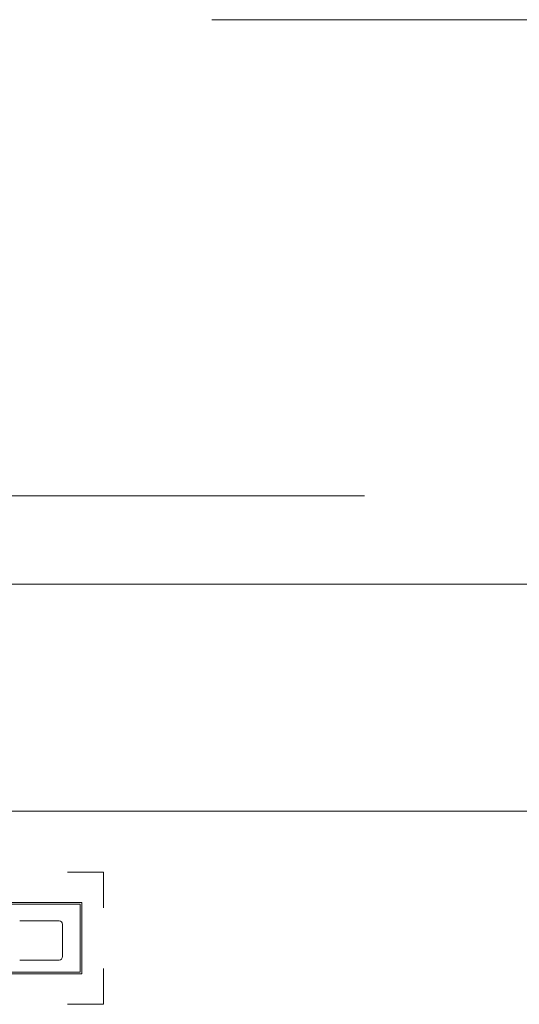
# Model space of a CAD drawing. Header units: inches. Extents: x 513 to 854, y 267 to 501.
# Tile 79 of 214: x 575 to 589, y 463 to 491. Entities that reach past the tile are written whole.
import ezdxf

# ---------------------------------------------------------------- set-up
doc = ezdxf.new("R2010")
doc.units = ezdxf.units.IN
doc.header["$MEASUREMENT"] = 0
doc.linetypes.add('AI-Linetype-14', pattern=[25.719999, 12.86, -12.86])
doc.linetypes.add('AI-Linetype-5', pattern=[25.719999, 12.86, -12.86])
doc.layers.add('1', color=7, linetype='Continuous')

# ---------------------------------------------------------------- blocks, each defined once
blk = doc.blocks.new('block 3')
at = {"layer": '1', "color": 8, "lineweight": 18, "true_color": 0x808080}
blk.add_lwpolyline([(810.31, 475.01), (522.61, 475.01)], dxfattribs=at)
blk = doc.blocks.new('block 1004')
at = {"layer": '1', "color": 155, "lineweight": 18, "true_color": 0x4c7299}
blk.add_lwpolyline([(575.019, 465.594), (576.119, 465.594)], dxfattribs=at)
blk = doc.blocks.new('block 1005')
at = {"layer": '1', "color": 155, "lineweight": 18, "true_color": 0x4c7299}
blk.add_lwpolyline([(576.119, 464.494), (575.019, 464.494)], dxfattribs=at)
blk = doc.blocks.new('block 1006')
at = {"layer": '1', "color": 155, "lineweight": 18, "true_color": 0x4c7299}
blk.add_lwpolyline([(576.219, 465.494), (576.219, 464.594)], dxfattribs=at)
blk = doc.blocks.new('block 1501')
at = {"layer": '1', "color": 18, "lineweight": 13, "true_color": 0x4c0000}
blk.add_lwpolyline([(548.338, 468.66), (661.46, 468.66)], dxfattribs=at)
blk = doc.blocks.new('block 1554')
at = {"layer": '1', "color": 18, "lineweight": 13, "true_color": 0x4c0000}
blk.add_lwpolyline([(548.338, 468.66), (661.46, 468.66)], dxfattribs=at)
blk = doc.blocks.new('block 4388')
at = {"layer": '1', "color": 193, "linetype": 'AI-Linetype-5', "lineweight": 18, "true_color": 0x9966cc}
blk.add_lwpolyline([(528.96, 490.803), (803.96, 490.803)], dxfattribs=at)
blk = doc.blocks.new('block 4397')
at = {"layer": '1', "color": 193, "linetype": 'AI-Linetype-14', "lineweight": 18, "true_color": 0x9966cc}
blk.add_lwpolyline([(546.088, 477.487), (663.71, 477.487)], dxfattribs=at)
blk = doc.blocks.new('block 4424')
at = {"layer": '1', "color": 155, "lineweight": 18, "true_color": 0x4c7299}
blk.add_open_spline([(576.119, 464.494), (576.174, 464.494), (576.219, 464.539), (576.219, 464.594)], degree=3, dxfattribs=at)
blk = doc.blocks.new('block 4444')
at = {"layer": '1', "color": 155, "lineweight": 18, "true_color": 0x4c7299}
blk.add_open_spline([(576.219, 465.494), (576.219, 465.549), (576.174, 465.594), (576.119, 465.594)], degree=3, dxfattribs=at)
blk = doc.blocks.new('block 4919')
at = {"layer": '1', "color": 155, "lineweight": 18, "true_color": 0x4c7299}
blk.add_lwpolyline([(548.338, 468.66), (661.46, 468.66)], dxfattribs=at)
blk = doc.blocks.new('block 4949')
at = {"layer": '1', "color": 18, "lineweight": 18, "true_color": 0x4c0000}
blk.add_lwpolyline([(549.658, 468.66), (588.055, 468.66), (626.452, 468.66)], dxfattribs=at)
blk = doc.blocks.new('block 5164')
at = {"layer": '1', "color": 18, "lineweight": 13, "true_color": 0x4c0000}
blk.add_lwpolyline([(549.658, 468.66), (588.055, 468.66), (626.452, 468.66)], dxfattribs=at)
blk = doc.blocks.new('block 5367')
at = {"layer": '1', "color": 18, "lineweight": 13, "true_color": 0x4c0000}
blk.add_open_spline([(576.36, 466.958), (576.694, 466.958), (577.027, 466.958), (577.36, 466.958), (577.36, 466.624), (577.36, 466.291), (577.36, 465.958)], degree=3, knots=[0, 0, 0, 0, 1, 1, 1, 2, 2, 2, 2], dxfattribs=at)
blk = doc.blocks.new('block 5368')
at = {"layer": '1', "color": 18, "lineweight": 13, "true_color": 0x4c0000}
blk.add_open_spline([(577.36, 464.258), (577.36, 463.924), (577.36, 463.591), (577.36, 463.258), (577.027, 463.258), (576.694, 463.258), (576.36, 463.258)], degree=3, knots=[0, 0, 0, 0, 1, 1, 1, 2, 2, 2, 2], dxfattribs=at)
blk = doc.blocks.new('block 5369')
at = {"layer": '1', "color": 18, "lineweight": 18, "true_color": 0x4c0000}
blk.add_open_spline([(573.21, 466.058), (574.377, 466.058), (575.544, 466.058), (576.71, 466.058), (576.71, 465.424), (576.71, 464.791), (576.71, 464.158), (575.544, 464.158), (574.377, 464.158), (573.21, 464.158), (573.21, 464.791), (573.21, 465.424), (573.21, 466.058)], degree=3, knots=[0, 0, 0, 0, 1, 1, 1, 2, 2, 2, 3, 3, 3, 4, 4, 4, 4], dxfattribs=at)
blk = doc.blocks.new('block 5370')
at = {"layer": '1', "color": 18, "lineweight": 18, "true_color": 0x4c0000}
blk.add_open_spline([(573.16, 466.108), (574.36, 466.108), (575.56, 466.108), (576.76, 466.108), (576.76, 465.441), (576.76, 464.774), (576.76, 464.108), (575.56, 464.108), (574.36, 464.108), (573.16, 464.108), (573.16, 464.774), (573.16, 465.441), (573.16, 466.108)], degree=3, knots=[0, 0, 0, 0, 1, 1, 1, 2, 2, 2, 3, 3, 3, 4, 4, 4, 4], dxfattribs=at)

msp = doc.modelspace()

# ---------------------------------------------------------------- block references
at = {"layer": '1'}
for name in ['block 4388', 'block 4397', 'block 3', 'block 4949', 'block 5164', 'block 1501', 'block 1554', 'block 4919', 'block 5367', 'block 5370', 'block 5369', 'block 1004', 'block 4444', 'block 1006', 'block 1005', 'block 4424', 'block 5368']:
    msp.add_blockref(name, (0, 0), dxfattribs=at)

doc.saveas('drawing.dxf')
